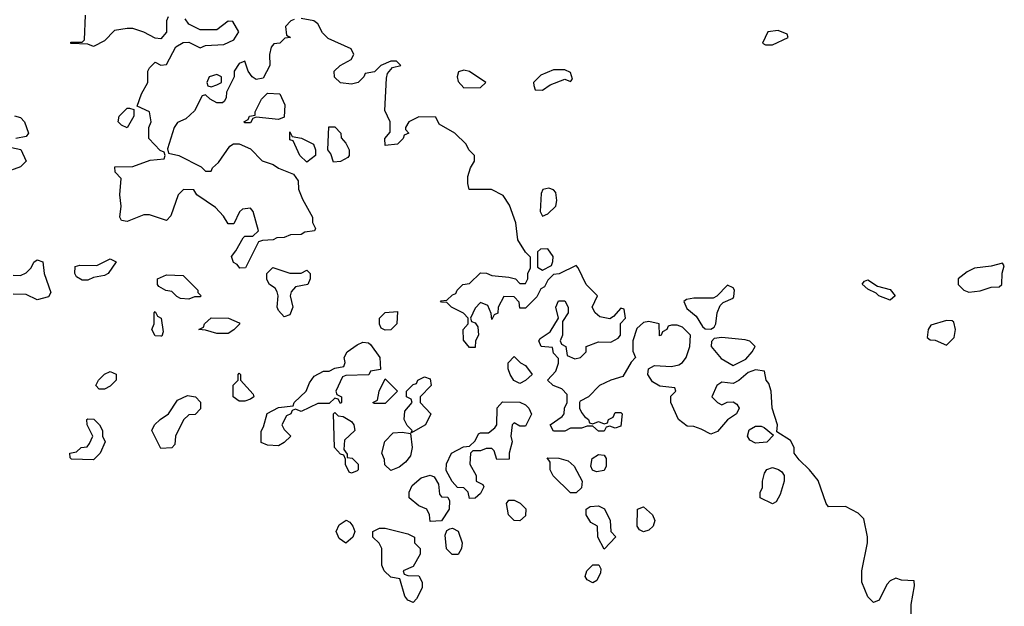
# Model space of a CAD drawing. Header units: inches. Extents: x 2701622 to 2964296, y 496201 to 720542.
# Tile 142 of 256: x 2790587 to 2794096, y 665804 to 667894. Entities that reach past the tile are written whole.
import ezdxf

# ---------------------------------------------------------------- set-up
doc = ezdxf.new("R2010")
doc.units = ezdxf.units.IN
doc.header["$MEASUREMENT"] = 0
doc.layers.add('C7696', color=7, linetype='Continuous')

msp = doc.modelspace()

# ---------------------------------------------------------------- linework, layer by layer
at = {"layer": 'C7696', "color": 4, "elevation": 8}
for points in [[(2791116, 667904), (2791111, 667890), (2791111, 667849), (2791090, 667826), (2791070, 667828), (2791030, 667849), (2790990, 667862), (2790970, 667862), (2790924.7, 667855.3), (2790890, 667818), (2790850, 667798), (2790830, 667806), (2790770, 667808.7), (2790770, 667814), (2790810, 667814), (2790818, 667822), (2790822, 667910)], [(2791565.4, 667894.6), (2791554, 667890), (2791534, 667870), (2791538, 667838), (2791552, 667830), (2791532.7, 667827.3), (2791514, 667810), (2791492.7, 667807.3), (2791483.6, 667796.4), (2791478, 667770), (2791478.8, 667730), (2791454.8, 667685.2), (2791430, 667681.2), (2791415.3, 667690), (2791402, 667710), (2791390, 667746), (2791370, 667738), (2791352, 667710), (2791351.3, 667690), (2791324.7, 667635.3), (2791323.6, 667616.4), (2791316.9, 667603.1), (2791310, 667598), (2791290, 667598), (2791266, 667610), (2791250, 667626), (2791238, 667622), (2791210.7, 667569.3), (2791179.8, 667540.2), (2791150, 667528), (2791138, 667510), (2791114, 667434), (2791118, 667418), (2791154, 667410), (2791234, 667370), (2791250, 667354), (2791270, 667354), (2791274.6, 667365.4), (2791295.5, 667384.5), (2791336.4, 667443.6), (2791348.9, 667451.1), (2791370, 667452), (2791410, 667434), (2791451.1, 667391.1), (2791490, 667378), (2791510, 667364.7), (2791563.6, 667343.6), (2791579.6, 667319.6), (2791581, 667290), (2791594.8, 667254.8), (2791631, 667190), (2791631.3, 667171.3), (2791642, 667150), (2791638, 667142), (2791603.6, 667136.4), (2791590, 667128), (2791552.7, 667127.3), (2791530, 667118), (2791503.6, 667116.4), (2791491.1, 667108.9), (2791452.7, 667107.3), (2791438, 667102), (2791392, 667010), (2791371.6, 667008.4), (2791362, 667022), (2791349.3, 667029.3), (2791342, 667050), (2791358, 667070), (2791383.1, 667116.9), (2791390, 667122), (2791418, 667122), (2791438, 667142), (2791419, 667210), (2791410, 667222), (2791381, 667219), (2791371.1, 667208.9), (2791350, 667166), (2791330, 667166), (2791314, 667194), (2791284.7, 667224.7), (2791218, 667270), (2791208, 667288), (2791171.6, 667288.4), (2791152, 667270), (2791125.4, 667194.6), (2791110, 667178), (2791050, 667198), (2791030, 667198), (2790970, 667175.3), (2790950, 667178), (2790944, 667190), (2790949, 667230), (2790944, 667270), (2790948.4, 667328.4), (2790928, 667350), (2790926, 667370), (2790990, 667371), (2791052.7, 667392.7), (2791102, 667398), (2791106, 667410), (2791102, 667422), (2791087.3, 667427.3), (2791048, 667470), (2791048, 667510), (2791055.3, 667530), (2791050, 667566), (2791006, 667586), (2791021.2, 667630), (2791044, 667670), (2791044, 667710), (2791050, 667722), (2791070, 667742), (2791090, 667732), (2791110, 667734), (2791143.1, 667796.9), (2791170, 667812), (2791190, 667814), (2791230, 667794), (2791250, 667802), (2791314.6, 667805.4), (2791350, 667822), (2791368, 667850), (2791347.3, 667887.3), (2791330, 667888), (2791290, 667858), (2791230, 667858), (2791190, 667878), (2791176.5, 667896.5)], [(2793764, 665730), (2793764, 665810), (2793776.4, 665876.4), (2793775.3, 665895.3), (2793730, 665897.2), (2793710, 665904), (2793690, 665895.3), (2793678, 665882), (2793650, 665826), (2793630, 665818), (2793610, 665838), (2793589, 665890), (2793589, 665930), (2793609, 666030), (2793608.9, 666051.1), (2793595.5, 666115.5), (2793576, 666136), (2793530, 666159), (2793470, 666158), (2793462, 666170), (2793432.5, 666252.5), (2793402, 666290), (2793365.2, 666325.2), (2793348, 666350), (2793348, 666370), (2793334.6, 666394.6), (2793286, 666426), (2793288, 666450), (2793269, 666510), (2793265.2, 666570), (2793257.2, 666597.2), (2793248, 666610), (2793242, 666642), (2793210, 666646), (2793183.6, 666636.4), (2793150, 666608), (2793130, 666598), (2793090, 666602), (2793072, 666590), (2793054, 666550), (2793074, 666530), (2793090, 666522), (2793108.7, 666531.3), (2793130, 666532), (2793143.6, 666523.6), (2793151.3, 666510), (2793142, 666490), (2793110, 666468.7), (2793073.7, 666426.3), (2793050, 666417.2), (2793015.5, 666435.5), (2792990, 666444), (2792965.6, 666445.6), (2792935.3, 666470), (2792908, 666530), (2792908, 666552), (2792926, 666570), (2792922, 666582), (2792868.4, 666588.4), (2792843.1, 666603.1), (2792826, 666630), (2792828, 666650), (2792850, 666662), (2792910, 666658), (2792936.4, 666663.6), (2792950, 666672), (2792962, 666690), (2792975.3, 666730), (2792978, 666770), (2792950, 666798), (2792930, 666806), (2792910, 666806), (2792898, 666802), (2792894, 666790), (2792878, 666782), (2792874, 666770), (2792868, 666768), (2792866, 666810), (2792830, 666819), (2792810, 666815.3), (2792786.4, 666793.6), (2792772, 666750), (2792772.7, 666712.7), (2792782, 666690), (2792766.4, 666673.6), (2792736.9, 666623.1), (2792694, 666610), (2792654, 666590), (2792614, 666550), (2792584.7, 666535.3), (2792582, 666530), (2792582, 666510), (2792590, 666494), (2792599.6, 666479.6), (2792614, 666470), (2792618, 666458), (2792630, 666454), (2792650, 666462), (2792670, 666454), (2792682, 666458), (2792686, 666470), (2792702, 666478), (2792710, 666494), (2792730, 666494), (2792734, 666490), (2792730, 666446), (2792710, 666438), (2792690, 666446), (2792678, 666442), (2792670, 666428), (2792650, 666428), (2792630, 666446), (2792610, 666446), (2792590, 666438), (2792550, 666438), (2792530, 666428), (2792490, 666428), (2792478, 666450), (2792520.4, 666479.6), (2792528, 666490), (2792528.7, 666510), (2792538, 666530), (2792538, 666558), (2792519, 666579), (2792488, 666590), (2792468, 666610), (2792498, 666642), (2792508, 666670), (2792507.3, 666687.3), (2792490, 666706), (2792486, 666726), (2792446, 666730), (2792438, 666750), (2792442, 666758), (2792478, 666782), (2792508, 666830), (2792498, 666870), (2792507.3, 666892.7), (2792530, 666892), (2792542, 666870), (2792542, 666850), (2792522, 666818), (2792522, 666770), (2792514, 666750), (2792518, 666738), (2792534, 666730), (2792538, 666698), (2792565.4, 666685.4), (2792586, 666690), (2792606, 666710), (2792606, 666730), (2792650, 666746), (2792694.6, 666745.4), (2792720.4, 666759.6), (2792728, 666770), (2792728, 666812), (2792746, 666830), (2792742, 666862), (2792730, 666866), (2792703.6, 666836.4), (2792690, 666828), (2792654.6, 666834.6), (2792638, 666850), (2792628, 666870), (2792646, 666910), (2792606, 666950), (2792578, 667010), (2792570, 667018), (2792510, 666988), (2792490, 666986), (2792470, 666966), (2792458, 666942), (2792444.7, 666935.3), (2792430, 666906), (2792390, 666866), (2792370, 666866), (2792367.3, 666887.3), (2792350, 666906), (2792312.7, 666907.3), (2792292, 666870), (2792291.6, 666848.4), (2792278, 666842), (2792270, 666826), (2792267.3, 666847.3), (2792255.3, 666875.3), (2792230, 666886), (2792210, 666866), (2792194, 666830), (2792198, 666818), (2792210, 666814), (2792219.6, 666799.6), (2792222, 666770), (2792212, 666750), (2792210, 666726), (2792190, 666726), (2792168.4, 666751.6), (2792168, 666790), (2792186, 666810), (2792186, 666830), (2792168.4, 666848.4), (2792126, 666870), (2792110, 666886), (2792090, 666888), (2792087.3, 666892.7), (2792110, 666894), (2792130, 666914), (2792142, 666918), (2792146, 666930), (2792166, 666950), (2792190, 666954), (2792230, 666992), (2792251.1, 666991.1), (2792270, 666982), (2792330, 666976), (2792354, 666970), (2792370, 666954), (2792390, 666954), (2792398, 666970), (2792398, 666990), (2792408, 667010), (2792407.3, 667047.3), (2792390, 667066), (2792362, 667110), (2792355.3, 667170), (2792333.2, 667233.2), (2792310, 667268), (2792268.4, 667288.4), (2792189.1, 667289.1), (2792184, 667310), (2792184.7, 667335.3), (2792193.6, 667366.4), (2792208, 667390), (2792208, 667410), (2792188, 667430), (2792178, 667450), (2792138, 667490), (2792082, 667522), (2792070, 667546), (2792010, 667548), (2791974, 667530), (2791962, 667510), (2791962, 667502), (2791974, 667490), (2791958, 667482), (2791954, 667470), (2791934, 667450), (2791890, 667446), (2791888.7, 667470), (2791907.3, 667492.7), (2791908, 667510), (2791908, 667530), (2791888, 667570), (2791894.6, 667685.4), (2791898, 667702), (2791916.4, 667723.6), (2791946, 667730), (2791930, 667746), (2791910, 667746), (2791874, 667730), (2791851.6, 667708.4), (2791818, 667702), (2791814, 667690), (2791794, 667670), (2791770, 667664), (2791730, 667668.7), (2791709.1, 667689.1), (2791708, 667710), (2791729.1, 667730.9), (2791768.4, 667751.6), (2791778, 667770), (2791768, 667790), (2791686.8, 667826.8), (2791666.8, 667846.8), (2791650, 667879), (2791635.3, 667890), (2791590, 667898)], [(2790568.4, 667551.6), (2790590, 667544.7), (2790604.7, 667530), (2790618, 667490), (2790610, 667478), (2790574, 667470)], [(2790558, 667438), (2790591.3, 667431.3), (2790610.8, 667390), (2790590.5, 667369.5), (2790531.6, 667348.4)], [(2790563.6, 666983.6), (2790590, 666982), (2790610, 666992), (2790628, 667010), (2790638, 667030), (2790650, 667038), (2790670, 667031.3), (2790674.8, 666990), (2790698, 666922), (2790690, 666906), (2790650, 666895.3), (2790610, 666915.3), (2790563.6, 666916.4)]]:
    msp.add_lwpolyline(points, dxfattribs=at)
at = {"layer": 'C7696', "color": 4}
for points, elevation in [([(2793290, 667855.3), (2793254, 667850), (2793234, 667810), (2793244.7, 667804.7), (2793270, 667804.7), (2793326, 667830), (2793322, 667842)], 8), ([(2791290, 667698), (2791262, 667690), (2791254, 667670), (2791258, 667658), (2791270, 667654), (2791290, 667662), (2791306, 667670), (2791306, 667690)], 8), ([(2792170, 667714), (2792151.6, 667708.4), (2792146.8, 667690), (2792150, 667674), (2792170, 667651.3), (2792230, 667652), (2792248, 667670), (2792190, 667708.7)], 8), ([(2792530, 667715.3), (2792490, 667715.3), (2792444.5, 667695.5), (2792418.8, 667670), (2792419.8, 667659.8), (2792424, 667644), (2792450, 667642.8), (2792478, 667662), (2792530, 667682), (2792550, 667674), (2792558, 667682), (2792550, 667706)], 8), ([(2791510, 667538), (2791430, 667546), (2791418, 667542), (2791410, 667526), (2791390, 667526), (2791386, 667530), (2791402, 667538), (2791406, 667550), (2791426, 667554), (2791426, 667566), (2791449, 667610), (2791470, 667632), (2791514, 667630), (2791532, 667590), (2791530, 667546)], 8), ([(2790970, 667508), (2790950, 667518), (2790938, 667530), (2790942, 667550), (2790970, 667578), (2790978, 667578), (2790994, 667574), (2790994, 667550)], 8), ([(2791610, 667386), (2791586, 667410), (2791562, 667462), (2791550, 667466), (2791550, 667494), (2791558, 667478), (2791591.6, 667471.6), (2791634, 667450), (2791642, 667430), (2791642, 667410)], 8), ([(2791706, 667386), (2791696.4, 667416.4), (2791686, 667430), (2791688.4, 667511.6), (2791710, 667512), (2791732, 667490), (2791732.7, 667472.7), (2791750, 667454), (2791762, 667430), (2791762, 667410), (2791756.9, 667403.1), (2791730, 667388.7)], 8), ([(2792473.2, 667293.2), (2792451.6, 667288.4), (2792445.4, 667274.6), (2792442, 667210), (2792450, 667194), (2792470, 667202), (2792498, 667230), (2792502, 667250), (2792498, 667278), (2792490, 667288)], 8), ([(2792470, 667078), (2792443.6, 667076.4), (2792432.7, 667067.3), (2792432.7, 667012.7), (2792450, 667002), (2792482, 667018), (2792487.3, 667032.7), (2792488, 667050)], 8), ([(2790810, 666966), (2790790, 666978), (2790784, 666990), (2790785.2, 667014.8), (2790801.2, 667018.8), (2790862, 667018), (2790910, 667042), (2790931.6, 667031.6), (2790902, 666990), (2790890, 666982), (2790850, 666975.3), (2790830, 666966)], 8), ([(2791550, 666991.3), (2791590, 666991.3), (2791610, 667002), (2791622, 666990), (2791622, 666970), (2791614, 666950), (2791570, 666942), (2791555.3, 666924.7), (2791551, 666910), (2791560.7, 666870), (2791550, 666842), (2791530, 666835.3), (2791510, 666858), (2791505.2, 666870), (2791509, 666910), (2791504.7, 666924.7), (2791497.2, 666937.2), (2791478, 666950), (2791468.4, 666968.4), (2791468, 666990), (2791488.9, 667011.1)], 8), ([(2794090, 667026), (2794050, 667015.3), (2793990, 667009), (2793964, 666996), (2793932, 666970), (2793932, 666950), (2793952, 666930), (2793970, 666922.8), (2794010, 666927.7), (2794050, 666940.7), (2794078, 666942), (2794088, 666950), (2794088.7, 666991.3), (2794096.4, 667016.4)], 8), ([(2791190, 666898), (2791160.4, 666900.4), (2791147.3, 666907.3), (2791130, 666926), (2791108.4, 666928.4), (2791083.1, 666943.1), (2791078, 666950), (2791078, 666970), (2791110, 666984.7), (2791170, 666982), (2791222, 666930), (2791222, 666922), (2791234, 666910), (2791230, 666906), (2791210, 666906)], 8), ([(2793690, 666895.1), (2793649.3, 666910), (2793639.7, 666919.7), (2793610, 666933.2), (2793590, 666952), (2793598, 666962), (2793610, 666966.8), (2793644.9, 666944.9), (2793690, 666932.2), (2793707.3, 666910)], 4), ([(2793110, 666948), (2793071.6, 666908.4), (2793058.8, 666901.2), (2792990, 666902), (2792963.6, 666896.4), (2792954, 666890), (2792965.4, 666865.4), (2792998, 666838), (2793021, 666801), (2793030, 666792), (2793050, 666791.3), (2793062, 666798), (2793068.7, 666810), (2793073.2, 666850), (2793084, 666876), (2793094, 666886), (2793130, 666902), (2793132.9, 666907.1), (2793135.3, 666930), (2793130, 666938)], 8), ([(2791090, 666766), (2791070, 666768), (2791058, 666790), (2791066, 666810), (2791066, 666850), (2791070, 666854), (2791078, 666838), (2791092, 666830), (2791098, 666782), (2791094, 666766)], 8), ([(2791890, 666788), (2791875.3, 666795.3), (2791869.1, 666809.1), (2791869.2, 666830.8), (2791890, 666851), (2791934, 666854), (2791931.3, 666810), (2791910, 666788.7)], 8), ([(2791290, 666775.3), (2791250, 666788), (2791226, 666790), (2791242, 666798), (2791246, 666810), (2791270, 666832), (2791330.9, 666830.9), (2791370, 666814), (2791372, 666810), (2791350, 666788.7), (2791330, 666775.3)], 8), ([(2793890, 666822), (2793834.8, 666805.2), (2793824.7, 666790), (2793822, 666762), (2793832.7, 666752.7), (2793850, 666752), (2793890, 666734), (2793918, 666762), (2793922.9, 666790), (2793916.3, 666816.3), (2793910, 666820.9)], 8), ([(2793090, 666762), (2793062, 666758), (2793052.7, 666747.3), (2793052, 666730), (2793087.1, 666687.1), (2793130, 666662), (2793175.3, 666684.7), (2793198, 666710), (2793208, 666730), (2793190, 666748), (2793173.2, 666753.2)], 8), ([(2791730, 666526), (2791722, 666542), (2791710, 666546), (2791690, 666526), (2791650, 666526), (2791590, 666498), (2791570, 666506), (2791558, 666502), (2791554, 666490), (2791538, 666482), (2791522, 666450), (2791530, 666434), (2791554, 666410), (2791530, 666388), (2791510, 666375.3), (2791470, 666378), (2791447.3, 666387.3), (2791447.3, 666427.3), (2791456.4, 666443.6), (2791469, 666491), (2791510, 666512), (2791562, 666518), (2791566, 666530), (2791608, 666570), (2791620.2, 666599.8), (2791636.4, 666623.6), (2791670, 666642), (2791690, 666642), (2791710, 666652), (2791742, 666658), (2791747.3, 666672.7), (2791744, 666690), (2791754, 666710), (2791790, 666736), (2791810, 666744.7), (2791830, 666742), (2791836.9, 666736.9), (2791871.3, 666690), (2791872.7, 666647.3), (2791838, 666642), (2791831.3, 666628.7), (2791750, 666626), (2791738, 666622), (2791714, 666570), (2791718, 666558), (2791734, 666550), (2791734, 666530)], 8), ([(2792370, 666598), (2792348.9, 666608.9), (2792335.3, 666630), (2792328.7, 666650), (2792328.7, 666671.3), (2792350, 666694), (2792371.6, 666671.6), (2792390, 666662), (2792414, 666630), (2792390, 666608)], 8), ([(2790870, 666578), (2790858, 666590), (2790868, 666610), (2790890, 666631.3), (2790910, 666641), (2790930.6, 666630.6), (2790931, 666610), (2790910, 666588.7), (2790890, 666578)], 8), ([(2791370, 666535.3), (2791348, 666550), (2791348.4, 666591.6), (2791366, 666610), (2791366, 666630), (2791370, 666634), (2791374, 666630), (2791374, 666610), (2791419.6, 666559.6), (2791422, 666550), (2791410, 666542), (2791390, 666535.3)], 8), ([(2791850, 666526), (2791846, 666530), (2791862, 666538), (2791868, 666570), (2791890, 666614), (2791934, 666570), (2791890, 666526)], 8), ([(2791982, 666422), (2791986, 666430), (2791968, 666448), (2791958, 666470), (2791960.4, 666499.6), (2791986, 666530), (2791982, 666542), (2791966, 666550), (2791966, 666570), (2791990, 666594), (2792002, 666598), (2792006, 666610), (2792030, 666622), (2792050, 666614), (2792054, 666590), (2792014, 666550), (2792014, 666530), (2792052, 666490), (2792034, 666450), (2791990, 666426)], 8), ([(2791090, 666366), (2791058, 666430), (2791068, 666450), (2791088, 666470), (2791118, 666490), (2791150, 666538), (2791184.7, 666555.3), (2791214, 666550), (2791231.6, 666531.6), (2791232, 666508), (2791212.7, 666487.3), (2791190, 666486), (2791171.6, 666468.4), (2791142, 666410), (2791139.6, 666380.4), (2791130, 666368)], 8), ([(2792370, 666446), (2792350, 666458), (2792342, 666450), (2792338, 666410), (2792342, 666390), (2792332, 666350), (2792331.3, 666328.7), (2792287.3, 666327.3), (2792278, 666358), (2792270, 666366), (2792250, 666366), (2792230, 666358), (2792202, 666358), (2792194, 666350), (2792192, 666310), (2792214, 666270), (2792214, 666250), (2792238, 666238), (2792242, 666230), (2792230, 666206), (2792210, 666188.7), (2792190, 666188), (2792186, 666210), (2792170, 666226), (2792147.3, 666227.3), (2792128.4, 666248.4), (2792107.3, 666287.3), (2792108.4, 666311.6), (2792126, 666350), (2792168.4, 666371.6), (2792190, 666374), (2792210, 666394), (2792222, 666418), (2792230, 666422), (2792258, 666422), (2792280.4, 666439.6), (2792288, 666450), (2792288.7, 666511.3), (2792308, 666532), (2792370, 666531.3), (2792390, 666522), (2792402, 666510), (2792411.1, 666488.9), (2792390, 666446)], 8), ([(2790850, 666326), (2790771.6, 666328.4), (2790767.3, 666332.7), (2790766, 666350), (2790790, 666354), (2790806, 666370), (2790828, 666372), (2790836.4, 666383.6), (2790848, 666410), (2790828, 666450), (2790826, 666470), (2790830, 666472), (2790850.9, 666470.9), (2790872, 666450), (2790882, 666430), (2790882, 666410), (2790891.3, 666390), (2790874, 666350)], 8), ([(2791770, 666278), (2791762, 666282), (2791748.9, 666308.9), (2791748, 666328), (2791742, 666342), (2791730, 666346), (2791708.7, 666370), (2791706, 666490), (2791710, 666494), (2791722, 666482), (2791739.6, 666479.6), (2791770, 666462), (2791778, 666450), (2791782, 666430), (2791744.7, 666395.3), (2791742, 666362), (2791754, 666346), (2791754, 666334), (2791771.6, 666331.6), (2791794, 666310), (2791794, 666290), (2791790, 666286)], 8), ([(2793210, 666385.2), (2793190, 666395.3), (2793181.2, 666410), (2793187, 666433), (2793210, 666446), (2793230, 666446), (2793241, 666441), (2793274, 666414), (2793250, 666389)], 8), ([(2791910, 666288), (2791888.4, 666308.4), (2791887.3, 666327.3), (2791878, 666350), (2791889.1, 666390.9), (2791918, 666422), (2791950, 666424.7), (2791979.6, 666419.6), (2791986, 666370), (2791979.8, 666340.2), (2791962, 666318), (2791939.8, 666300.2)], 8), ([(2792550, 666208), (2792488.9, 666268.9), (2792478, 666290), (2792478, 666318), (2792467.3, 666332.7), (2792508.4, 666331.6), (2792542, 666322), (2792563.6, 666303.6), (2792592, 666250), (2792590, 666226), (2792570, 666208)], 8), ([(2792643.1, 666283.1), (2792628.7, 666288.7), (2792623.1, 666303.1), (2792628, 666330), (2792650, 666344.7), (2792670, 666342), (2792678, 666330), (2792676.9, 666303.1), (2792670, 666288)], 8), ([(2793270, 666168.7), (2793226, 666190), (2793226, 666210), (2793234, 666226), (2793234, 666250), (2793242, 666278), (2793250, 666291.3), (2793270, 666298), (2793291.6, 666291.6), (2793303.6, 666283.6), (2793312, 666270), (2793312, 666250), (2793298, 666202), (2793283.6, 666176.4)], 8), ([(2792050, 666106), (2792048, 666130), (2792038, 666150), (2792010, 666162), (2791975.3, 666190), (2791975.3, 666210), (2791986, 666234), (2792018, 666262), (2792050, 666271.3), (2792064.7, 666264.7), (2792079.6, 666239.6), (2792083.6, 666203.6), (2792090, 666194), (2792112.7, 666192.7), (2792119.6, 666179.6), (2792118, 666150), (2792090, 666108)], 8), ([(2792370, 666108), (2792349.1, 666109.1), (2792329.3, 666129.3), (2792322, 666170), (2792330, 666182), (2792350, 666182), (2792370.9, 666170.9), (2792390.9, 666150.9), (2792390, 666126)], 8), ([(2792670, 666008), (2792648, 666050), (2792646, 666090), (2792623.1, 666103.1), (2792606, 666130), (2792606, 666150), (2792620.4, 666159.6), (2792650, 666162), (2792671.1, 666151.1), (2792692, 666110), (2792694, 666070), (2792711.6, 666051.6)], 8), ([(2792810, 666069), (2792796.4, 666076.4), (2792788, 666090), (2792788.7, 666150), (2792810, 666158), (2792842, 666130), (2792851, 666110), (2792844.7, 666090), (2792830, 666075.3)], 8), ([(2791750, 666028.7), (2791725.6, 666045.6), (2791715.3, 666070), (2791725.6, 666094.4), (2791751, 666111), (2791763.6, 666103.6), (2791774, 666090), (2791782, 666070), (2791774, 666050)], 8), ([(2791990, 665818), (2791970, 665826), (2791960.2, 665840.2), (2791942, 665902), (2791910, 665908), (2791886, 665930), (2791878, 665950), (2791878, 666010), (2791868.4, 666028.4), (2791846, 666050), (2791846, 666070), (2791870, 666082), (2791890, 666082), (2791970, 666062), (2791994, 666050), (2791994, 666030), (2792014, 666010), (2792014, 665990), (2791990, 665946), (2791954, 665930), (2791958, 665918), (2791970, 665914), (2792010, 665912), (2792022, 665890), (2792022, 665870), (2792002, 665830)], 8), ([(2792150, 665988), (2792128.4, 665988.4), (2792108.4, 666008.4), (2792103.1, 666056.9), (2792110, 666074), (2792120.4, 666079.6), (2792130, 666082), (2792150, 666072), (2792164.7, 666030), (2792162, 666010)], 8), ([(2792630, 665888), (2792610, 665898), (2792602, 665910), (2792608.7, 665930), (2792630, 665951.3), (2792651.6, 665951.6), (2792658, 665938), (2792656.9, 665923.1), (2792643.6, 665896.4)], 8)]:
    msp.add_lwpolyline(points, close=True, dxfattribs=dict(at, elevation=elevation))

doc.saveas('drawing.dxf')
